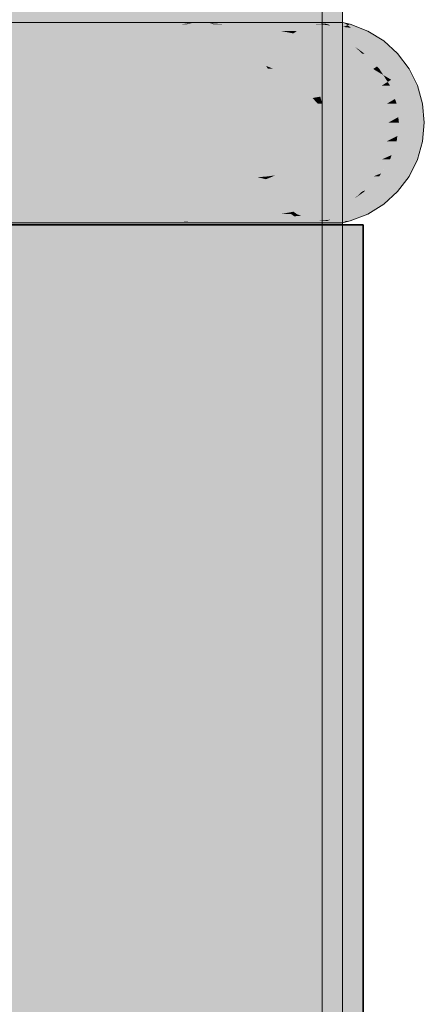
# Model space of a CAD drawing. Extents: x -299 to 601, y -39 to 381.
# Tile 12 of 252: x -214.749 to -214.551, y 136.927 to 137.409. Entities that reach past the tile are written whole.
import ezdxf

# ---------------------------------------------------------------- set-up
doc = ezdxf.new("R2010")
doc.units = 0
doc.layers.get('0').update_dxf_attribs({"lineweight": 35})
for name, color, linetype, lineweight, true_color in [('L_Abluft', 7, 'Continuous', 35, 0xf7d209), ('L_Abluft-Shading', 7, 'Continuous', 35, 0xf7d209), ('L_Bauteil', 7, 'Continuous', 5, 0xababab), ('L_Bauteil-Shading', 7, 'Continuous', 5, 0xababab)]:
    doc.layers.add(name, color=color, linetype=linetype, lineweight=lineweight, true_color=true_color)

# ---------------------------------------------------------------- blocks, each defined once
blk = doc.blocks.new('Shading-A06HSX5QNL', base_point=(-214.57623, 141.25629))
at = {"layer": 'L_Bauteil-Shading', "color": 252, "true_color": 0x8c9299}
for points in [[(-214.72575, 140.73941), (-214.76616, 140.66382), (-214.69055, 137.6288), (-214.76616, 136.82652)], [(-214.69055, 137.6288), (-214.6756, 136.30827), (-214.6756, 137.7874)], [(-214.68204, 137.6797), (-214.66637, 136.30827), (-214.66637, 137.68784)], [(-214.69377, 137.67361), (-214.66637, 136.30827), (-214.68204, 137.6797)], [(-214.75784, 137.64038), (-214.75784, 136.30827), (-214.69377, 137.67361), (-214.66637, 136.30827)], [(-214.76616, 136.82652), (-214.76616, 136.30827), (-214.69055, 137.6288), (-214.6756, 136.30827)]]:
    blk.add_solid(points, dxfattribs=at)
at = {"layer": 'L_Bauteil-Shading', "color": 251, "true_color": 0x686d72}
for points in [[(-214.60493, 137.95985), (-214.60857, 139.47882), (-214.61983, 136.30827), (-214.61983, 138.83002)], [(-214.60493, 137.95985), (-214.61983, 136.30827), (-214.60493, 136.30827)], [(-214.59361, 137.4073), (-214.59476, 137.88852), (-214.60281, 137.40744), (-214.60281, 137.8847)], [(-214.591, 137.89029), (-214.59476, 137.88852), (-214.591, 137.40727), (-214.59361, 137.4073)], [(-214.60281, 136.30827), (-214.60281, 137.8847), (-214.61002, 136.30827), (-214.6066, 137.8829)], [(-214.61002, 137.88129), (-214.61002, 136.30827), (-214.6066, 137.8829)], [(-214.60364, 137.41095), (-214.60493, 137.41158), (-214.60225, 136.82872), (-214.60493, 136.82877)], [(-214.60359, 137.41093), (-214.60364, 137.41095), (-214.60222, 136.82872), (-214.60225, 136.82872)], [(-214.601, 137.40971), (-214.60359, 137.41093), (-214.601, 136.8287), (-214.60222, 136.82872)], [(-214.60281, 137.40744), (-214.60281, 136.83186), (-214.59361, 137.4073), (-214.59224, 136.82684)], [(-214.591, 137.40727), (-214.59361, 137.4073), (-214.591, 136.82626), (-214.59224, 136.82684)], [(-214.63182, 137.40419), (-214.65442, 137.40637), (-214.64639, 137.40305)], [(-214.63182, 137.40419), (-214.63213, 137.40431), (-214.65442, 137.40637), (-214.64973, 137.40637)], [(-214.63213, 137.40431), (-214.63765, 137.40637), (-214.64973, 137.40637)], [(-214.63182, 137.40419), (-214.64639, 137.40305), (-214.62874, 137.40305)], [(-214.63182, 137.40419), (-214.61241, 137.40573), (-214.63765, 137.40637), (-214.6115, 137.40637)], [(-214.62874, 137.40305), (-214.62128, 137.40305), (-214.63182, 137.40419), (-214.63141, 137.40422)], [(-214.61241, 137.40573), (-214.63141, 137.40422), (-214.61621, 137.40305), (-214.62128, 137.40305)], [(-214.60606, 137.40623), (-214.61241, 137.40573), (-214.6134, 137.40305), (-214.61621, 137.40305)], [(-214.6134, 137.40305), (-214.59578, 137.40305), (-214.60606, 137.40623), (-214.60423, 137.40637)], [(-214.61241, 137.40573), (-214.60423, 137.40637), (-214.6115, 137.40637)], [(-214.63213, 137.31226), (-214.62874, 137.31352), (-214.65442, 137.3102), (-214.64639, 137.31352)], [(-214.63213, 137.31226), (-214.65442, 137.3102), (-214.64532, 137.3107)], [(-214.64532, 137.3107), (-214.65442, 137.3102), (-214.64973, 137.3102)], [(-214.63765, 137.3102), (-214.63464, 137.31131), (-214.64973, 137.3102), (-214.64532, 137.3107)], [(-214.63464, 137.31131), (-214.63213, 137.31226), (-214.64532, 137.3107)], [(-214.63464, 137.31131), (-214.63765, 137.3102), (-214.61469, 137.31245), (-214.6115, 137.3102)], [(-214.61597, 137.31335), (-214.63213, 137.31226), (-214.61469, 137.31245), (-214.63464, 137.31131)], [(-214.62128, 137.31352), (-214.63213, 137.31226), (-214.61621, 137.31352), (-214.61597, 137.31335)], [(-214.62128, 137.31352), (-214.62874, 137.31352), (-214.63213, 137.31226)], [(-214.61597, 137.31335), (-214.6134, 137.31352), (-214.61621, 137.31352)], [(-214.6134, 137.31352), (-214.61597, 137.31335), (-214.61136, 137.31264), (-214.61469, 137.31245)], [(-214.6115, 137.3102), (-214.60573, 137.3102), (-214.61469, 137.31245), (-214.61136, 137.31264)], [(-214.61136, 137.31264), (-214.59578, 137.31352), (-214.6134, 137.31352)], [(-214.60573, 137.3102), (-214.60423, 137.3102), (-214.61136, 137.31264), (-214.59578, 137.31352)]]:
    blk.add_solid(points, dxfattribs=at)
at = {"layer": 'L_Bauteil-Shading', "color": 8, "true_color": 0x7b8086}
for points in [[(-214.63538, 138.53926), (-214.61983, 136.30827), (-214.61983, 138.83002)], [(-214.6756, 137.7874), (-214.6756, 136.30827), (-214.63538, 138.53926), (-214.61983, 136.30827)], [(-214.62094, 137.85965), (-214.61002, 136.30827), (-214.61002, 137.86464)], [(-214.64244, 137.84984), (-214.64244, 136.30827), (-214.62094, 137.85965), (-214.61002, 136.30827)], [(-214.64905, 137.74434), (-214.64244, 136.30827), (-214.64244, 137.74937)], [(-214.66637, 137.73116), (-214.66637, 136.30827), (-214.64905, 137.74434), (-214.64244, 136.30827)]]:
    blk.add_solid(points, dxfattribs=at)
at = {"layer": 'L_Bauteil-Shading', "color": 253, "true_color": 0x999fa7}
for points in [[(-214.73929, 137.40727), (-214.84938, 137.3093), (-214.73929, 137.3093)], [(-214.84938, 137.40727), (-214.84938, 137.3093), (-214.73929, 137.40727)]]:
    blk.add_solid(points, dxfattribs=at)
at = {"layer": 'L_Bauteil-Shading', "color": 8, "true_color": 0x6d7177}
for points in [[(-214.73616, 137.40637), (-214.73929, 137.40727), (-214.76117, 137.40637), (-214.75128, 137.40717)], [(-214.73929, 137.40727), (-214.75003, 137.40727), (-214.75128, 137.40717)], [(-214.62874, 137.40305), (-214.64639, 137.40305), (-214.62354, 137.39993), (-214.63908, 137.39818)], [(-214.62354, 137.39993), (-214.61172, 137.40125), (-214.62874, 137.40305), (-214.62128, 137.40305)], [(-214.61621, 137.40305), (-214.62128, 137.40305), (-214.61693, 137.40222)], [(-214.6134, 137.40305), (-214.61621, 137.40305), (-214.61508, 137.40187), (-214.61693, 137.40222)], [(-214.61508, 137.40187), (-214.61172, 137.40125), (-214.6134, 137.40305), (-214.59578, 137.40305)], [(-214.59535, 137.39818), (-214.58807, 137.39818), (-214.61172, 137.40125), (-214.59578, 137.40305)], [(-214.62354, 137.39993), (-214.63908, 137.39818), (-214.62062, 137.39818)], [(-214.62062, 137.39818), (-214.59535, 137.39818), (-214.62354, 137.39993), (-214.61172, 137.40125)], [(-214.62062, 137.31837), (-214.63908, 137.31837), (-214.62589, 137.31523), (-214.64639, 137.31352)], [(-214.62874, 137.31352), (-214.62128, 137.31352), (-214.62589, 137.31523), (-214.60118, 137.31729)], [(-214.62589, 137.31523), (-214.60118, 137.31729), (-214.62062, 137.31837), (-214.59535, 137.31837)], [(-214.60118, 137.31729), (-214.61508, 137.31468), (-214.59578, 137.31352), (-214.6134, 137.31352)], [(-214.60118, 137.31729), (-214.58807, 137.31837), (-214.59535, 137.31837)], [(-214.60118, 137.31729), (-214.59578, 137.31352), (-214.58807, 137.31837)], [(-214.62589, 137.31523), (-214.64639, 137.31352), (-214.62874, 137.31352)], [(-214.61693, 137.31433), (-214.62128, 137.31352), (-214.61621, 137.31352)], [(-214.6134, 137.31352), (-214.61508, 137.31468), (-214.61621, 137.31352), (-214.61693, 137.31433)], [(-214.75893, 137.31001), (-214.73616, 137.3102), (-214.76117, 137.3102)], [(-214.75003, 137.3093), (-214.73929, 137.3093), (-214.75893, 137.31001), (-214.73616, 137.3102)]]:
    blk.add_solid(points, dxfattribs=at)
at = {"layer": 'L_Bauteil-Shading', "color": 252, "true_color": 0x8a8f97}
for points in [[(-214.69989, 137.40727), (-214.73929, 137.40727), (-214.70486, 137.35071), (-214.73929, 137.3093)], [(-214.65785, 137.3093), (-214.65785, 137.40727), (-214.7085, 137.3093), (-214.70486, 137.35071)], [(-214.65785, 137.40727), (-214.69989, 137.40727), (-214.70486, 137.35071)], [(-214.70486, 137.35071), (-214.73929, 137.3093), (-214.7085, 137.3093)]]:
    blk.add_solid(points, dxfattribs=at)
at = {"layer": 'L_Bauteil-Shading', "color": 8, "true_color": 0x696e73}
for points in [[(-214.69652, 137.40727), (-214.73929, 137.40727), (-214.67976, 137.40701), (-214.73616, 137.40637)], [(-214.66953, 137.40637), (-214.66637, 137.40681), (-214.73616, 137.40637), (-214.67976, 137.40701)], [(-214.66362, 137.40721), (-214.66315, 137.40727), (-214.67976, 137.40701), (-214.69652, 137.40727)], [(-214.66637, 137.40681), (-214.66362, 137.40721), (-214.67976, 137.40701)], [(-214.66711, 137.40637), (-214.66362, 137.40721), (-214.66953, 137.40637)], [(-214.66711, 137.40637), (-214.65627, 137.40686), (-214.66362, 137.40721), (-214.65785, 137.40727)], [(-214.65785, 137.40727), (-214.66315, 137.40727), (-214.66362, 137.40721)], [(-214.65442, 137.40637), (-214.65627, 137.40686), (-214.66711, 137.40637)], [(-214.66953, 137.3102), (-214.73616, 137.3102), (-214.66847, 137.31004), (-214.73929, 137.3093)], [(-214.66637, 137.30974), (-214.66847, 137.31004), (-214.69652, 137.3093), (-214.73929, 137.3093)], [(-214.66315, 137.3093), (-214.66637, 137.30974), (-214.69652, 137.3093)], [(-214.66711, 137.3102), (-214.66953, 137.3102), (-214.66467, 137.31007), (-214.66847, 137.31004)], [(-214.66467, 137.31007), (-214.66847, 137.31004), (-214.65785, 137.3093), (-214.66315, 137.3093)], [(-214.66467, 137.31007), (-214.65442, 137.3102), (-214.66711, 137.3102)], [(-214.65627, 137.30971), (-214.65442, 137.3102), (-214.66467, 137.31007)], [(-214.66467, 137.31007), (-214.65785, 137.3093), (-214.65627, 137.30971)]]:
    blk.add_solid(points, dxfattribs=at)
at = {"layer": 'L_Bauteil-Shading', "color": 8, "true_color": 0x797e85}
for points in [[(-214.60786, 137.40727), (-214.65785, 137.3093), (-214.60786, 137.3093)], [(-214.65785, 137.40727), (-214.65785, 137.3093), (-214.60786, 137.40727)]]:
    blk.add_solid(points, dxfattribs=at)
at = {"layer": 'L_Bauteil-Shading', "color": 251, "true_color": 0x65696f}
for points in [[(-214.63892, 137.40668), (-214.64145, 137.40727), (-214.65627, 137.40686), (-214.65785, 137.40727)], [(-214.64145, 137.40727), (-214.63892, 137.40668), (-214.6266, 137.40727), (-214.61594, 137.40712)], [(-214.63765, 137.40637), (-214.6115, 137.40637), (-214.63892, 137.40668), (-214.60956, 137.40724)], [(-214.61594, 137.40712), (-214.60956, 137.40724), (-214.6266, 137.40727), (-214.60948, 137.40727)], [(-214.6115, 137.40637), (-214.60423, 137.40637), (-214.60956, 137.40724), (-214.60786, 137.40727)], [(-214.60956, 137.40724), (-214.60786, 137.40727), (-214.60948, 137.40727)], [(-214.63892, 137.40668), (-214.65627, 137.40686), (-214.65071, 137.40645)], [(-214.65627, 137.40686), (-214.65442, 137.40637), (-214.65071, 137.40645)], [(-214.65071, 137.40645), (-214.65442, 137.40637), (-214.64973, 137.40637)], [(-214.63765, 137.40637), (-214.63892, 137.40668), (-214.64973, 137.40637), (-214.65071, 137.40645)], [(-214.57086, 137.39818), (-214.58807, 137.39818), (-214.58075, 137.39233), (-214.58499, 137.39532)], [(-214.56406, 137.39197), (-214.57086, 137.39818), (-214.58025, 137.39197), (-214.58075, 137.39233)], [(-214.58499, 137.39532), (-214.58136, 137.39197), (-214.58075, 137.39233)], [(-214.58075, 137.39233), (-214.58136, 137.39197), (-214.58025, 137.39197)], [(-214.56406, 137.3246), (-214.58025, 137.3246), (-214.58807, 137.31837), (-214.58499, 137.32123)], [(-214.56406, 137.3246), (-214.58807, 137.31837), (-214.57086, 137.31837)], [(-214.58025, 137.3246), (-214.58136, 137.3246), (-214.58499, 137.32123)], [(-214.63765, 137.3102), (-214.64973, 137.3102), (-214.65785, 137.3093), (-214.65627, 137.30971)], [(-214.63765, 137.3102), (-214.65785, 137.3093), (-214.6402, 137.30959)], [(-214.65785, 137.3093), (-214.64145, 137.3093), (-214.6402, 137.30959)], [(-214.64973, 137.3102), (-214.65442, 137.3102), (-214.65627, 137.30971)], [(-214.61124, 137.31007), (-214.6402, 137.30959), (-214.6266, 137.3093), (-214.64145, 137.3093)], [(-214.63765, 137.3102), (-214.6402, 137.30959), (-214.6115, 137.3102), (-214.61124, 137.31007)], [(-214.61124, 137.31007), (-214.6266, 137.3093), (-214.61002, 137.30954)], [(-214.6266, 137.3093), (-214.60948, 137.3093), (-214.61002, 137.30954)], [(-214.61124, 137.31007), (-214.60423, 137.3102), (-214.6115, 137.3102)], [(-214.60948, 137.3093), (-214.60786, 137.3093), (-214.61124, 137.31007), (-214.60423, 137.3102)]]:
    blk.add_solid(points, dxfattribs=at)
at = {"layer": 'L_Bauteil-Shading', "color": 251, "true_color": 0x686c72}
for points in [[(-214.591, 137.40727), (-214.60786, 137.3093), (-214.591, 137.3093)], [(-214.60786, 137.40727), (-214.60786, 137.3093), (-214.591, 137.40727)], [(-214.56453, 137.36746), (-214.56938, 137.36746), (-214.56375, 137.36092), (-214.56854, 137.35828)], [(-214.55185, 137.36746), (-214.56453, 137.36746), (-214.56375, 137.36092)], [(-214.55099, 137.35828), (-214.55185, 137.36746), (-214.56343, 137.35828), (-214.56375, 137.36092)], [(-214.56375, 137.36092), (-214.56854, 137.35828), (-214.56343, 137.35828)], [(-214.56343, 137.35828), (-214.56854, 137.35828), (-214.56422, 137.35167), (-214.56938, 137.34909)], [(-214.55185, 137.34909), (-214.55099, 137.35828), (-214.56453, 137.34909), (-214.56422, 137.35167)], [(-214.55099, 137.35828), (-214.56343, 137.35828), (-214.56422, 137.35167)], [(-214.56422, 137.35167), (-214.56938, 137.34909), (-214.56453, 137.34909)]]:
    blk.add_solid(points, dxfattribs=at)
at = {"layer": 'L_Bauteil-Shading', "color": 251, "true_color": 0x61656a}
for points in [[(-214.60213, 137.40727), (-214.60786, 137.40727), (-214.5997, 137.40668), (-214.60423, 137.40637)], [(-214.591, 137.40727), (-214.60213, 137.40727), (-214.5997, 137.40668)], [(-214.59843, 137.40637), (-214.58916, 137.40637), (-214.5997, 137.40668), (-214.591, 137.40727)], [(-214.58916, 137.40637), (-214.58731, 137.40637), (-214.591, 137.40727)], [(-214.5997, 137.40668), (-214.60423, 137.40637), (-214.59843, 137.40637)], [(-214.60423, 137.3102), (-214.60786, 137.3093), (-214.59843, 137.3102), (-214.60086, 137.3096)], [(-214.60786, 137.3093), (-214.60213, 137.3093), (-214.60086, 137.3096)], [(-214.60086, 137.3096), (-214.60213, 137.3093), (-214.58934, 137.3101), (-214.591, 137.3093)], [(-214.59843, 137.3102), (-214.60086, 137.3096), (-214.58916, 137.3102), (-214.58934, 137.3101)], [(-214.591, 137.3093), (-214.58731, 137.3102), (-214.58934, 137.3101)], [(-214.58934, 137.3101), (-214.58731, 137.3102), (-214.58916, 137.3102)]]:
    blk.add_solid(points, dxfattribs=at)
at = {"layer": 'L_Bauteil-Shading', "color": 8, "true_color": 0x74797f}
for points in [[(-214.72884, 137.40305), (-214.73381, 137.4053), (-214.8403, 137.40305), (-214.76469, 137.40546)], [(-214.76469, 137.40546), (-214.73616, 137.40637), (-214.76816, 137.40547), (-214.76117, 137.40637)], [(-214.73381, 137.4053), (-214.73616, 137.40637), (-214.76469, 137.40546)], [(-214.60999, 137.38741), (-214.61356, 137.39197), (-214.62851, 137.38599), (-214.63272, 137.39197)], [(-214.58136, 137.39197), (-214.61356, 137.39197), (-214.60999, 137.38741)], [(-214.5759, 137.3846), (-214.58136, 137.39197), (-214.6078, 137.3846), (-214.60999, 137.38741)], [(-214.60999, 137.38741), (-214.62851, 137.38599), (-214.62575, 137.38489)], [(-214.62851, 137.38599), (-214.62753, 137.3846), (-214.62575, 137.38489)], [(-214.62575, 137.38489), (-214.62753, 137.3846), (-214.62505, 137.3846)], [(-214.6078, 137.3846), (-214.60999, 137.38741), (-214.62505, 137.3846), (-214.62575, 137.38489)], [(-214.61139, 137.32736), (-214.62851, 137.33057), (-214.63272, 137.3246)], [(-214.61139, 137.32736), (-214.6078, 137.33195), (-214.62851, 137.33057), (-214.62505, 137.33195)], [(-214.62505, 137.33195), (-214.62753, 137.33195), (-214.62851, 137.33057)], [(-214.58136, 137.3246), (-214.5759, 137.33195), (-214.61356, 137.3246), (-214.61139, 137.32736)], [(-214.5759, 137.33195), (-214.6078, 137.33195), (-214.61139, 137.32736)], [(-214.61139, 137.32736), (-214.63272, 137.3246), (-214.61356, 137.3246)], [(-214.72884, 137.31352), (-214.8403, 137.31352), (-214.82484, 137.31081), (-214.84567, 137.3107)], [(-214.73381, 137.31125), (-214.72884, 137.31352), (-214.82484, 137.31081)], [(-214.76117, 137.3102), (-214.73616, 137.3102), (-214.76816, 137.31108), (-214.73381, 137.31125)]]:
    blk.add_solid(points, dxfattribs=at)
at = {"layer": 'L_Bauteil-Shading', "color": 252, "true_color": 0x7d8389}
for points in [[(-214.72884, 137.40305), (-214.8403, 137.40305), (-214.82915, 137.39842), (-214.83667, 137.39999)], [(-214.72217, 137.39818), (-214.72884, 137.40305), (-214.82797, 137.39818), (-214.82915, 137.39842)], [(-214.72217, 137.31837), (-214.82797, 137.31837), (-214.8403, 137.31352), (-214.83667, 137.31656)], [(-214.72217, 137.31837), (-214.8403, 137.31352), (-214.72884, 137.31352)]]:
    blk.add_solid(points, dxfattribs=at)
at = {"layer": 'L_Bauteil-Shading', "color": 8, "true_color": 0x6e7379}
for points in [[(-214.7189, 137.40349), (-214.73616, 137.40637), (-214.73381, 137.4053)], [(-214.7189, 137.40349), (-214.68933, 137.4048), (-214.73616, 137.40637), (-214.66711, 137.40637)], [(-214.73381, 137.4053), (-214.72884, 137.40305), (-214.7189, 137.40349)], [(-214.7189, 137.40349), (-214.72884, 137.40305), (-214.71527, 137.40305)], [(-214.71527, 137.40305), (-214.71446, 137.40305), (-214.7189, 137.40349), (-214.68933, 137.4048)], [(-214.71446, 137.40305), (-214.64639, 137.40305), (-214.68933, 137.4048), (-214.65442, 137.40637)], [(-214.68933, 137.4048), (-214.65442, 137.40637), (-214.66711, 137.40637)], [(-214.73616, 137.3102), (-214.69096, 137.31187), (-214.71527, 137.31352), (-214.71446, 137.31352)], [(-214.73616, 137.3102), (-214.71527, 137.31352), (-214.73381, 137.31125)], [(-214.69096, 137.31187), (-214.73616, 137.3102), (-214.66711, 137.3102)], [(-214.71527, 137.31352), (-214.72884, 137.31352), (-214.73381, 137.31125)], [(-214.69096, 137.31187), (-214.64639, 137.31352), (-214.71446, 137.31352)], [(-214.65442, 137.3102), (-214.64639, 137.31352), (-214.66711, 137.3102), (-214.69096, 137.31187)]]:
    blk.add_solid(points, dxfattribs=at)
at = {"layer": 'L_Bauteil-Shading', "color": 8, "true_color": 0x757a81}
for points in [[(-214.71527, 137.40305), (-214.72884, 137.40305), (-214.69826, 137.39972), (-214.72217, 137.39818)], [(-214.64639, 137.40305), (-214.71527, 137.40305), (-214.69826, 137.39972)], [(-214.63908, 137.39818), (-214.64639, 137.40305), (-214.69041, 137.39818), (-214.69826, 137.39972)], [(-214.69826, 137.39972), (-214.72217, 137.39818), (-214.69041, 137.39818)], [(-214.69041, 137.31837), (-214.72217, 137.31837), (-214.71007, 137.31454), (-214.72884, 137.31352)], [(-214.64639, 137.31352), (-214.63908, 137.31837), (-214.71527, 137.31352), (-214.71007, 137.31454)], [(-214.63908, 137.31837), (-214.69041, 137.31837), (-214.71007, 137.31454)], [(-214.71007, 137.31454), (-214.72884, 137.31352), (-214.71527, 137.31352)]]:
    blk.add_solid(points, dxfattribs=at)
at = {"layer": 'L_Bauteil-Shading', "color": 251, "true_color": 0x62666b}
for points in [[(-214.60233, 137.40637), (-214.60423, 137.40637), (-214.5907, 137.40504), (-214.59578, 137.40305)], [(-214.59843, 137.40637), (-214.60233, 137.40637), (-214.5968, 137.40573)], [(-214.5968, 137.40573), (-214.58916, 137.40637), (-214.59843, 137.40637)], [(-214.5968, 137.40573), (-214.5907, 137.40504), (-214.58916, 137.40637), (-214.58853, 137.40588)], [(-214.57872, 137.40305), (-214.58099, 137.40393), (-214.59578, 137.40305), (-214.5907, 137.40504)], [(-214.5907, 137.40504), (-214.58687, 137.4046), (-214.58853, 137.40588)], [(-214.58853, 137.40588), (-214.58731, 137.40637), (-214.58916, 137.40637)], [(-214.58687, 137.4046), (-214.58099, 137.40393), (-214.58853, 137.40588), (-214.58731, 137.40637)], [(-214.59578, 137.31352), (-214.60423, 137.3102), (-214.57872, 137.31352)], [(-214.58099, 137.31264), (-214.57872, 137.31352), (-214.60233, 137.3102), (-214.60423, 137.3102)], [(-214.60233, 137.3102), (-214.59843, 137.3102), (-214.5968, 137.31082)], [(-214.5968, 137.31082), (-214.59843, 137.3102), (-214.58687, 137.31197), (-214.58916, 137.3102)], [(-214.58916, 137.3102), (-214.58731, 137.3102), (-214.58687, 137.31197), (-214.58099, 137.31264)]]:
    blk.add_solid(points, dxfattribs=at)
at = {"layer": 'L_Bauteil-Shading', "color": 251, "true_color": 0x64686d}
for points in [[(-214.59578, 137.40305), (-214.58807, 137.39818), (-214.57872, 137.40305)], [(-214.57872, 137.40305), (-214.58807, 137.39818), (-214.57086, 137.39818)], [(-214.58807, 137.31837), (-214.59578, 137.31352), (-214.57086, 137.31837)], [(-214.57086, 137.31837), (-214.59578, 137.31352), (-214.57872, 137.31352)]]:
    blk.add_solid(points, dxfattribs=at)
at = {"layer": 'L_Bauteil-Shading', "color": 252, "true_color": 0x868b93}
for points in [[(-214.72217, 137.39818), (-214.82797, 137.39818), (-214.81119, 137.39302)], [(-214.71637, 137.39197), (-214.72217, 137.39818), (-214.80774, 137.39197), (-214.81119, 137.39302)], [(-214.72217, 137.31837), (-214.71637, 137.3246), (-214.82797, 137.31837), (-214.82661, 137.3188)], [(-214.71637, 137.3246), (-214.80774, 137.3246), (-214.82661, 137.3188)]]:
    blk.add_solid(points, dxfattribs=at)
at = {"layer": 'L_Bauteil-Shading', "color": 8, "true_color": 0x7c8187}
for points in [[(-214.69041, 137.39818), (-214.72217, 137.39818), (-214.6792, 137.39496), (-214.71637, 137.39197)], [(-214.63908, 137.39818), (-214.69041, 137.39818), (-214.6792, 137.39496)], [(-214.63272, 137.39197), (-214.63908, 137.39818), (-214.66881, 137.39197), (-214.6792, 137.39496)], [(-214.6792, 137.39496), (-214.71637, 137.39197), (-214.66881, 137.39197)], [(-214.66881, 137.3246), (-214.71637, 137.3246), (-214.6803, 137.32129), (-214.72217, 137.31837)], [(-214.6803, 137.32129), (-214.72217, 137.31837), (-214.69041, 137.31837)], [(-214.63908, 137.31837), (-214.63272, 137.3246), (-214.69041, 137.31837), (-214.6803, 137.32129)], [(-214.63272, 137.3246), (-214.66881, 137.3246), (-214.6803, 137.32129)]]:
    blk.add_solid(points, dxfattribs=at)
at = {"layer": 'L_Bauteil-Shading', "color": 8, "true_color": 0x71757b}
for points in [[(-214.62062, 137.39818), (-214.63908, 137.39818), (-214.61617, 137.39427), (-214.63272, 137.39197)], [(-214.61617, 137.39427), (-214.59291, 137.39751), (-214.62062, 137.39818), (-214.59535, 137.39818)], [(-214.61356, 137.39197), (-214.59291, 137.39751), (-214.61617, 137.39427)], [(-214.61356, 137.39197), (-214.58136, 137.39197), (-214.59291, 137.39751), (-214.58499, 137.39532)], [(-214.59291, 137.39751), (-214.58807, 137.39818), (-214.59535, 137.39818)], [(-214.58499, 137.39532), (-214.58807, 137.39818), (-214.59291, 137.39751)], [(-214.61617, 137.39427), (-214.63272, 137.39197), (-214.61356, 137.39197)], [(-214.61356, 137.3246), (-214.63272, 137.3246), (-214.61804, 137.32065), (-214.63908, 137.31837)], [(-214.61804, 137.32065), (-214.63908, 137.31837), (-214.62062, 137.31837)], [(-214.62062, 137.31837), (-214.59535, 137.31837), (-214.58136, 137.3246), (-214.58499, 137.32123)], [(-214.62062, 137.31837), (-214.58136, 137.3246), (-214.61804, 137.32065)], [(-214.58136, 137.3246), (-214.61356, 137.3246), (-214.61804, 137.32065)], [(-214.59535, 137.31837), (-214.58807, 137.31837), (-214.58499, 137.32123)]]:
    blk.add_solid(points, dxfattribs=at)
at = {"layer": 'L_Bauteil-Shading', "color": 252, "true_color": 0x8d939a}
for points in [[(-214.71637, 137.39197), (-214.80774, 137.39197), (-214.79573, 137.3866)], [(-214.71164, 137.3846), (-214.71637, 137.39197), (-214.79124, 137.3846), (-214.79573, 137.3866)], [(-214.71637, 137.3246), (-214.71164, 137.33195), (-214.80774, 137.3246), (-214.8042, 137.32617)], [(-214.71164, 137.33195), (-214.79124, 137.33195), (-214.8042, 137.32617)]]:
    blk.add_solid(points, dxfattribs=at)
at = {"layer": 'L_Bauteil-Shading', "color": 252, "true_color": 0x81868d}
for points in [[(-214.66881, 137.39197), (-214.71637, 137.39197), (-214.66222, 137.38921), (-214.71164, 137.3846)], [(-214.66222, 137.38921), (-214.71164, 137.3846), (-214.65118, 137.3846)], [(-214.63272, 137.39197), (-214.66881, 137.39197), (-214.66222, 137.38921)], [(-214.65118, 137.3846), (-214.63272, 137.39197), (-214.66222, 137.38921)], [(-214.65118, 137.3846), (-214.63429, 137.3846), (-214.63272, 137.39197), (-214.62851, 137.38599)], [(-214.63429, 137.3846), (-214.62753, 137.3846), (-214.62851, 137.38599)], [(-214.65118, 137.33195), (-214.71164, 137.33195), (-214.65704, 137.32951), (-214.71637, 137.3246)], [(-214.66881, 137.3246), (-214.63272, 137.3246), (-214.63257, 137.33154), (-214.62851, 137.33057)], [(-214.66881, 137.3246), (-214.63257, 137.33154), (-214.65704, 137.32951)], [(-214.65704, 137.32951), (-214.63257, 137.33154), (-214.65118, 137.33195), (-214.63429, 137.33195)], [(-214.63257, 137.33154), (-214.62753, 137.33195), (-214.63429, 137.33195)], [(-214.62851, 137.33057), (-214.62753, 137.33195), (-214.63257, 137.33154)], [(-214.65704, 137.32951), (-214.71637, 137.3246), (-214.66881, 137.3246)]]:
    blk.add_solid(points, dxfattribs=at)
at = {"layer": 'L_Bauteil-Shading', "color": 251, "true_color": 0x666a70}
for points in [[(-214.58025, 137.39197), (-214.58136, 137.39197), (-214.57414, 137.3857), (-214.5759, 137.3846)], [(-214.56406, 137.39197), (-214.58025, 137.39197), (-214.57414, 137.3857)], [(-214.55849, 137.3846), (-214.56406, 137.39197), (-214.57307, 137.3846), (-214.57414, 137.3857)], [(-214.57414, 137.3857), (-214.5759, 137.3846), (-214.57307, 137.3846)], [(-214.57307, 137.33195), (-214.5759, 137.33195), (-214.57973, 137.32512), (-214.58136, 137.3246)], [(-214.56406, 137.3246), (-214.55849, 137.33195), (-214.58025, 137.3246), (-214.57973, 137.32512)], [(-214.55849, 137.33195), (-214.57307, 137.33195), (-214.57973, 137.32512)], [(-214.57973, 137.32512), (-214.58136, 137.3246), (-214.58025, 137.3246)]]:
    blk.add_solid(points, dxfattribs=at)
at = {"layer": 'L_Bauteil-Shading', "color": 253, "true_color": 0x9399a0}
for points in [[(-214.71164, 137.3846), (-214.79124, 137.3846), (-214.78334, 137.37926)], [(-214.7084, 137.37694), (-214.71164, 137.3846), (-214.78271, 137.37883), (-214.78334, 137.37926)], [(-214.77904, 137.37634), (-214.70815, 137.37634), (-214.78271, 137.37883), (-214.7084, 137.37694)], [(-214.71164, 137.33195), (-214.70815, 137.34023), (-214.79124, 137.33195), (-214.78728, 137.33464)], [(-214.72131, 137.33929), (-214.70815, 137.34023), (-214.78271, 137.33772), (-214.77904, 137.34023)], [(-214.78728, 137.33464), (-214.72131, 137.33929), (-214.78271, 137.33772)]]:
    blk.add_solid(points, dxfattribs=at)
at = {"layer": 'L_Bauteil-Shading', "color": 252, "true_color": 0x858b92}
for points in [[(-214.65118, 137.3846), (-214.71164, 137.3846), (-214.6479, 137.38252), (-214.70815, 137.37634)], [(-214.6479, 137.38252), (-214.63693, 137.38364), (-214.65118, 137.3846), (-214.63429, 137.3846)], [(-214.63693, 137.38364), (-214.6479, 137.38252), (-214.64502, 137.38069)], [(-214.63815, 137.37634), (-214.63693, 137.38364), (-214.64502, 137.38069)], [(-214.63815, 137.37634), (-214.6237, 137.37634), (-214.63693, 137.38364), (-214.62753, 137.3846)], [(-214.63693, 137.38364), (-214.62753, 137.3846), (-214.63429, 137.3846)], [(-214.64502, 137.38069), (-214.6479, 137.38252), (-214.65692, 137.37634), (-214.70815, 137.37634)], [(-214.63815, 137.37634), (-214.64502, 137.38069), (-214.65692, 137.37634)], [(-214.65692, 137.34023), (-214.70815, 137.34023), (-214.65013, 137.33774), (-214.71164, 137.33195)], [(-214.64067, 137.33862), (-214.63815, 137.34023), (-214.65013, 137.33774), (-214.65692, 137.34023)], [(-214.6237, 137.34023), (-214.63815, 137.34023), (-214.64067, 137.33862)], [(-214.63429, 137.33195), (-214.62753, 137.33195), (-214.64067, 137.33862), (-214.6237, 137.34023)], [(-214.65118, 137.33195), (-214.64502, 137.33588), (-214.71164, 137.33195), (-214.65013, 137.33774)], [(-214.65118, 137.33195), (-214.63429, 137.33195), (-214.64502, 137.33588)], [(-214.64502, 137.33588), (-214.64067, 137.33862), (-214.65013, 137.33774)], [(-214.63429, 137.33195), (-214.64067, 137.33862), (-214.64502, 137.33588)]]:
    blk.add_solid(points, dxfattribs=at)
at = {"layer": 'L_Bauteil-Shading', "color": 8, "true_color": 0x767b82}
for points in [[(-214.62505, 137.3846), (-214.62753, 137.3846), (-214.61417, 137.37799), (-214.6237, 137.37634)], [(-214.60519, 137.37955), (-214.6078, 137.3846), (-214.61417, 137.37799), (-214.62505, 137.3846)], [(-214.5759, 137.3846), (-214.6078, 137.3846), (-214.60519, 137.37955)], [(-214.60355, 137.37634), (-214.5759, 137.3846), (-214.60519, 137.37955)], [(-214.60355, 137.37634), (-214.57925, 137.37634), (-214.5759, 137.3846), (-214.57574, 137.38428)], [(-214.57925, 137.37634), (-214.57185, 137.37634), (-214.57574, 137.38428)], [(-214.60355, 137.37634), (-214.60519, 137.37955), (-214.61145, 137.37634), (-214.61417, 137.37799)], [(-214.61417, 137.37799), (-214.6237, 137.37634), (-214.61145, 137.37634)], [(-214.61145, 137.34023), (-214.6237, 137.34023), (-214.62424, 137.33244), (-214.62753, 137.33195)], [(-214.60617, 137.33513), (-214.60355, 137.34023), (-214.62424, 137.33244), (-214.61145, 137.34023)], [(-214.60617, 137.33513), (-214.57881, 137.33919), (-214.60355, 137.34023), (-214.57925, 137.34023)], [(-214.57881, 137.33919), (-214.57185, 137.34023), (-214.57925, 137.34023)], [(-214.57574, 137.33229), (-214.57185, 137.34023), (-214.57881, 137.33919)], [(-214.6078, 137.33195), (-214.60617, 137.33513), (-214.62505, 137.33195), (-214.62424, 137.33244)], [(-214.6078, 137.33195), (-214.5759, 137.33195), (-214.57881, 137.33919), (-214.57574, 137.33229)], [(-214.6078, 137.33195), (-214.57881, 137.33919), (-214.60617, 137.33513)], [(-214.62424, 137.33244), (-214.62753, 137.33195), (-214.62505, 137.33195)]]:
    blk.add_solid(points, dxfattribs=at)
at = {"layer": 'L_Bauteil-Shading', "color": 251, "true_color": 0x676b71}
for points in [[(-214.57109, 137.38152), (-214.57307, 137.3846), (-214.57574, 137.38428), (-214.5759, 137.3846)], [(-214.56894, 137.37814), (-214.57109, 137.38152), (-214.57185, 137.37634), (-214.57574, 137.38428)], [(-214.56721, 137.37921), (-214.55849, 137.3846), (-214.57109, 137.38152), (-214.57307, 137.3846)], [(-214.56241, 137.37634), (-214.55438, 137.37634), (-214.56721, 137.37921), (-214.55849, 137.3846)], [(-214.56894, 137.37814), (-214.57185, 137.37634), (-214.56778, 137.37634)], [(-214.56894, 137.37814), (-214.56721, 137.37921), (-214.57109, 137.38152)], [(-214.56778, 137.37634), (-214.56241, 137.37634), (-214.56894, 137.37814), (-214.56721, 137.37921)], [(-214.56778, 137.34023), (-214.57185, 137.34023), (-214.57216, 137.33339), (-214.5759, 137.33195)], [(-214.55849, 137.33195), (-214.55438, 137.34023), (-214.57307, 137.33195), (-214.57216, 137.33339)], [(-214.57216, 137.33339), (-214.55438, 137.34023), (-214.57109, 137.33505), (-214.56241, 137.34023)], [(-214.56241, 137.34023), (-214.56778, 137.34023), (-214.57109, 137.33505)], [(-214.57216, 137.33339), (-214.5759, 137.33195), (-214.57307, 137.33195)]]:
    blk.add_solid(points, dxfattribs=at)
at = {"layer": 'L_Bauteil-Shading', "color": 253, "true_color": 0x969da5}
for points in [[(-214.70815, 137.37634), (-214.77904, 137.37634), (-214.7746, 137.37109)], [(-214.70599, 137.36746), (-214.70815, 137.37634), (-214.77155, 137.36746), (-214.7746, 137.37109)], [(-214.70815, 137.34023), (-214.70599, 137.34909), (-214.77904, 137.34023), (-214.77606, 137.34375)], [(-214.70599, 137.34909), (-214.77155, 137.34909), (-214.77606, 137.34375)]]:
    blk.add_solid(points, dxfattribs=at)
at = {"layer": 'L_Bauteil-Shading', "color": 252, "true_color": 0x888e95}
for points in [[(-214.70746, 137.37634), (-214.70815, 137.37634), (-214.70004, 137.36812), (-214.70599, 137.36746)], [(-214.66368, 137.37202), (-214.65692, 137.37634), (-214.70004, 137.36812), (-214.70746, 137.37634)], [(-214.63016, 137.36746), (-214.63687, 137.37492), (-214.67082, 137.36746), (-214.66368, 137.37202)], [(-214.63687, 137.37492), (-214.63815, 137.37634), (-214.66368, 137.37202), (-214.65692, 137.37634)], [(-214.6237, 137.37634), (-214.63815, 137.37634), (-214.63687, 137.37492)], [(-214.62135, 137.36746), (-214.6237, 137.37634), (-214.63016, 137.36746), (-214.63687, 137.37492)], [(-214.67082, 137.36746), (-214.66368, 137.37202), (-214.69946, 137.36746), (-214.70004, 137.36812)], [(-214.70004, 137.36812), (-214.70599, 137.36746), (-214.69946, 137.36746)], [(-214.69946, 137.34909), (-214.70599, 137.34909), (-214.70738, 137.3403), (-214.70815, 137.34023)], [(-214.664, 137.34473), (-214.70815, 137.34023), (-214.65692, 137.34023)], [(-214.664, 137.34473), (-214.67082, 137.34909), (-214.70738, 137.3403), (-214.69946, 137.34909)], [(-214.63106, 137.3481), (-214.63016, 137.34909), (-214.664, 137.34473), (-214.67082, 137.34909)], [(-214.63815, 137.34023), (-214.63106, 137.3481), (-214.65692, 137.34023), (-214.664, 137.34473)], [(-214.6237, 137.34023), (-214.62135, 137.34909), (-214.63815, 137.34023), (-214.63106, 137.3481)], [(-214.62135, 137.34909), (-214.63016, 137.34909), (-214.63106, 137.3481)]]:
    blk.add_solid(points, dxfattribs=at)
at = {"layer": 'L_Bauteil-Shading', "color": 8, "true_color": 0x787d84}
for points in [[(-214.61145, 137.37634), (-214.6237, 137.37634), (-214.60573, 137.37027), (-214.62135, 137.36746)], [(-214.60194, 137.37094), (-214.60355, 137.37634), (-214.60573, 137.37027), (-214.61145, 137.37634)], [(-214.60194, 137.37094), (-214.57962, 137.37495), (-214.60355, 137.37634), (-214.57925, 137.37634)], [(-214.60092, 137.36746), (-214.58151, 137.36746), (-214.60194, 137.37094), (-214.57962, 137.37495)], [(-214.58151, 137.36746), (-214.56938, 137.36746), (-214.57962, 137.37495), (-214.57185, 137.37634)], [(-214.57962, 137.37495), (-214.57185, 137.37634), (-214.57925, 137.37634)], [(-214.60573, 137.37027), (-214.62135, 137.36746), (-214.6031, 137.36746)], [(-214.60092, 137.36746), (-214.60194, 137.37094), (-214.6031, 137.36746), (-214.60573, 137.37027)], [(-214.6031, 137.34909), (-214.62135, 137.34909), (-214.60922, 137.34259), (-214.6237, 137.34023)], [(-214.60252, 137.34367), (-214.60092, 137.34909), (-214.60922, 137.34259), (-214.6031, 137.34909)], [(-214.60355, 137.34023), (-214.57925, 137.34023), (-214.60252, 137.34367), (-214.58102, 137.34718)], [(-214.60252, 137.34367), (-214.58102, 137.34718), (-214.60092, 137.34909), (-214.58151, 137.34909)], [(-214.58102, 137.34718), (-214.56938, 137.34909), (-214.58151, 137.34909)], [(-214.57925, 137.34023), (-214.57185, 137.34023), (-214.58102, 137.34718), (-214.56938, 137.34909)], [(-214.60922, 137.34259), (-214.6237, 137.34023), (-214.61145, 137.34023)], [(-214.60355, 137.34023), (-214.60252, 137.34367), (-214.61145, 137.34023), (-214.60922, 137.34259)]]:
    blk.add_solid(points, dxfattribs=at)
at = {"layer": 'L_Bauteil-Shading', "color": 251, "true_color": 0x676c71}
for points in [[(-214.56778, 137.37634), (-214.57185, 137.37634), (-214.56538, 137.36983), (-214.56938, 137.36746)], [(-214.56538, 137.36983), (-214.55949, 137.37332), (-214.56778, 137.37634), (-214.56241, 137.37634)], [(-214.56453, 137.36746), (-214.55388, 137.36746), (-214.56538, 137.36983), (-214.55949, 137.37332)], [(-214.55949, 137.37332), (-214.55438, 137.37634), (-214.56241, 137.37634)], [(-214.55388, 137.36746), (-214.55185, 137.36746), (-214.55949, 137.37332), (-214.55438, 137.37634)], [(-214.56538, 137.36983), (-214.56938, 137.36746), (-214.56453, 137.36746)], [(-214.56453, 137.34909), (-214.56938, 137.34909), (-214.56699, 137.34238), (-214.57185, 137.34023)], [(-214.56778, 137.34023), (-214.56241, 137.34023), (-214.56699, 137.34238), (-214.55537, 137.34753)], [(-214.55185, 137.34909), (-214.56453, 137.34909), (-214.56699, 137.34238)], [(-214.56241, 137.34023), (-214.55438, 137.34023), (-214.55537, 137.34753), (-214.55185, 137.34909)], [(-214.56699, 137.34238), (-214.57185, 137.34023), (-214.56778, 137.34023)]]:
    blk.add_solid(points, dxfattribs=at)
at = {"layer": 'L_Bauteil-Shading', "color": 253, "true_color": 0x989fa7}
for points in [[(-214.70599, 137.36746), (-214.77155, 137.36746), (-214.77013, 137.36229)], [(-214.70528, 137.35828), (-214.70599, 137.36746), (-214.76901, 137.35828), (-214.77013, 137.36229)], [(-214.70599, 137.34909), (-214.70528, 137.35828), (-214.77155, 137.34909), (-214.77045, 137.35309)], [(-214.70528, 137.35828), (-214.76901, 137.35828), (-214.77045, 137.35309)]]:
    blk.add_solid(points, dxfattribs=at)
at = {"layer": 'L_Bauteil-Shading', "color": 252, "true_color": 0x898f96}
for points in [[(-214.69946, 137.36746), (-214.70599, 137.36746), (-214.69702, 137.35918), (-214.70528, 137.35828)], [(-214.67375, 137.36172), (-214.67082, 137.36746), (-214.69702, 137.35918), (-214.69946, 137.36746)], [(-214.62746, 137.35828), (-214.62988, 137.36653), (-214.67551, 137.35828), (-214.67375, 137.36172)], [(-214.62988, 137.36653), (-214.63016, 137.36746), (-214.67375, 137.36172), (-214.67082, 137.36746)], [(-214.62135, 137.36746), (-214.63016, 137.36746), (-214.62988, 137.36653)], [(-214.62056, 137.35828), (-214.62135, 137.36746), (-214.62746, 137.35828), (-214.62988, 137.36653)], [(-214.69702, 137.35918), (-214.70528, 137.35828), (-214.69676, 137.35828)], [(-214.67551, 137.35828), (-214.67375, 137.36172), (-214.69676, 137.35828), (-214.69702, 137.35918)], [(-214.69676, 137.35828), (-214.70528, 137.35828), (-214.69925, 137.34982), (-214.70599, 137.34909)], [(-214.67265, 137.35268), (-214.67551, 137.35828), (-214.69925, 137.34982), (-214.69676, 137.35828)], [(-214.62769, 137.35751), (-214.62746, 137.35828), (-214.67265, 137.35268), (-214.67551, 137.35828)], [(-214.63016, 137.34909), (-214.62769, 137.35751), (-214.67082, 137.34909), (-214.67265, 137.35268)], [(-214.62135, 137.34909), (-214.62056, 137.35828), (-214.63016, 137.34909), (-214.62769, 137.35751)], [(-214.62056, 137.35828), (-214.62746, 137.35828), (-214.62769, 137.35751)], [(-214.69925, 137.34982), (-214.70599, 137.34909), (-214.69946, 137.34909)], [(-214.67082, 137.34909), (-214.67265, 137.35268), (-214.69946, 137.34909), (-214.69925, 137.34982)]]:
    blk.add_solid(points, dxfattribs=at)
at = {"layer": 'L_Bauteil-Shading', "color": 8, "true_color": 0x797e84}
for points in [[(-214.60092, 137.36746), (-214.62135, 137.36746), (-214.60039, 137.36189), (-214.62056, 137.35828)], [(-214.60039, 137.36189), (-214.5817, 137.36525), (-214.60092, 137.36746), (-214.58151, 137.36746)], [(-214.60005, 137.35828), (-214.58228, 137.35828), (-214.60039, 137.36189), (-214.5817, 137.36525)], [(-214.58228, 137.35828), (-214.56854, 137.35828), (-214.5817, 137.36525), (-214.56938, 137.36746)], [(-214.5817, 137.36525), (-214.56938, 137.36746), (-214.58151, 137.36746)], [(-214.60039, 137.36189), (-214.62056, 137.35828), (-214.60005, 137.35828)], [(-214.60005, 137.35828), (-214.62056, 137.35828), (-214.60059, 137.35271), (-214.62135, 137.34909)], [(-214.60092, 137.34909), (-214.58151, 137.34909), (-214.60059, 137.35271), (-214.58208, 137.35593)], [(-214.60059, 137.35271), (-214.58208, 137.35593), (-214.60005, 137.35828), (-214.58228, 137.35828)], [(-214.58208, 137.35593), (-214.56854, 137.35828), (-214.58228, 137.35828)], [(-214.58151, 137.34909), (-214.56938, 137.34909), (-214.58208, 137.35593), (-214.56854, 137.35828)], [(-214.60059, 137.35271), (-214.62135, 137.34909), (-214.60092, 137.34909)]]:
    blk.add_solid(points, dxfattribs=at)
blk = doc.blocks.new('Shading-A06HSX5WNL', base_point=(-216.57513, 137.30827))
at = {"layer": 'L_Abluft-Shading', "color": 42, "true_color": 0xc6a807}
blk.add_solid([(-214.71498, 137.30827), (-214.87389, 137.30827), (-214.71498, 136.14828), (-214.87389, 136.14828)], dxfattribs=at)
at = {"layer": 'L_Abluft-Shading', "color": 54, "true_color": 0xaa9106}
for points in [[(-214.63213, 137.30827), (-214.71498, 137.30827), (-214.63213, 136.14828), (-214.71498, 136.14828)], [(-214.61508, 136.14828), (-214.61508, 137.30827), (-214.63213, 136.14828), (-214.63213, 137.30827)]]:
    blk.add_solid(points, dxfattribs=at)
at = {"layer": 'L_Abluft-Shading', "color": 44, "true_color": 0x8b7605}
blk.add_solid([(-214.58099, 137.30827), (-214.61508, 137.30827), (-214.58099, 136.14828), (-214.61508, 136.14828)], dxfattribs=at)
blk = doc.blocks.new('FKRS-EU_DE_100_Z00-A06HSXKINL', base_point=(-218.27998, 136.30827))
at = {"color": 9, "linetype": 'ByBlock', "lineweight": -2, "ltscale": 0.13, "true_color": 0xbfc7d1}
for p, q in [((-214.601, 136.30828), (-214.601, 144.30828)), ((-214.591, 136.30828), (-214.591, 144.30828)), ((-214.73929, 137.40727), (-214.84938, 137.40727)), ((-214.65785, 137.40727), (-214.73929, 137.40727)), ((-214.60786, 137.40727), (-214.65785, 137.40727)), ((-214.591, 137.40727), (-214.60786, 137.40727)), ((-214.591, 137.30929), (-214.591, 137.40727)), ((-214.58732, 137.40637), (-214.591, 137.40727)), ((-214.57871, 137.40304), (-214.58732, 137.40637)), ((-214.57087, 137.39818), (-214.57871, 137.40304)), ((-214.56405, 137.39197), (-214.57087, 137.39818)), ((-214.55849, 137.3846), (-214.56405, 137.39197)), ((-214.55438, 137.37634), (-214.55849, 137.3846)), ((-214.55185, 137.36747), (-214.55438, 137.37634)), ((-214.551, 137.35828), (-214.55185, 137.36747)), ((-214.55185, 137.34909), (-214.551, 137.35828)), ((-214.55438, 137.34022), (-214.55185, 137.34909)), ((-214.55849, 137.33196), (-214.55438, 137.34022)), ((-214.56405, 137.3246), (-214.55849, 137.33196)), ((-214.57087, 137.31838), (-214.56405, 137.3246)), ((-214.57871, 137.31352), (-214.57087, 137.31838)), ((-214.58732, 137.31019), (-214.57871, 137.31352)), ((-214.84938, 137.30929), (-214.73929, 137.30929)), ((-214.73929, 137.30929), (-214.65785, 137.30929)), ((-214.65785, 137.30929), (-214.60786, 137.30929)), ((-214.60786, 137.30929), (-214.591, 137.30929)), ((-214.591, 137.30929), (-214.58732, 137.31019))]:
    blk.add_line(p, q, dxfattribs=at)
blk = doc.blocks.new('Wickelfalzrohr-A06HSXKKNL', base_point=(-216.58099, 136.14828))
at = {"color": 0, "linetype": 'ByBlock', "lineweight": -2, "ltscale": 0.35}
for p, q in [((-214.581, 137.30828), (-215.16679, 137.30828)), ((-214.581, 136.14828), (-214.581, 137.30828))]:
    blk.add_line(p, q, dxfattribs=at)

msp = doc.modelspace()

# ---------------------------------------------------------------- block references
at = {"layer": 'L_Abluft', "ltscale": 0.35}
msp.add_blockref('Wickelfalzrohr-A06HSXKKNL', (-216.58099, 136.14828), dxfattribs=at)
at = {"layer": 'L_Abluft'}
msp.add_blockref('Shading-A06HSX5WNL', (-216.57513, 137.30827), dxfattribs=at)
at = {"layer": 'L_Bauteil', "ltscale": 0.13}
msp.add_blockref('FKRS-EU_DE_100_Z00-A06HSXKINL', (-218.27998, 136.30827), dxfattribs=at)
at = {"layer": 'L_Bauteil'}
msp.add_blockref('Shading-A06HSX5QNL', (-214.57623, 141.25629), dxfattribs=at)

doc.saveas('drawing.dxf')
